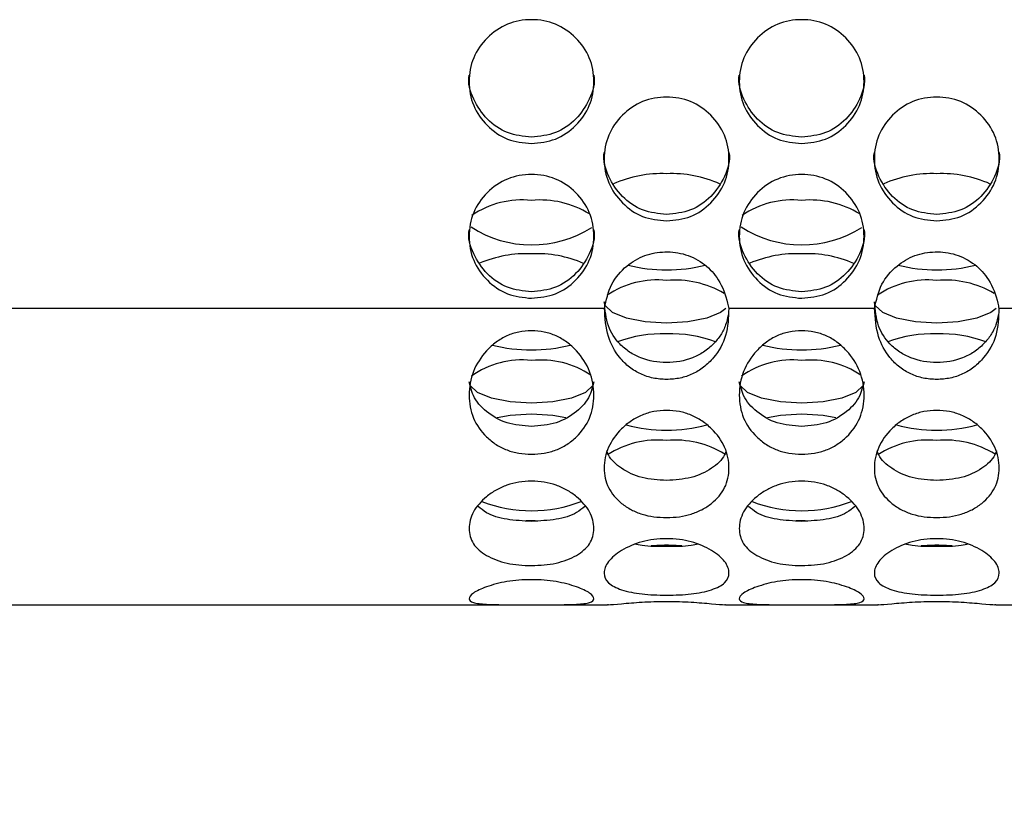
# Model space of a CAD drawing. Header units: inches. Extents: x 0.2 to 16.8, y 0.1 to 10.9.
# Tile 6 of 76: x 3.642 to 3.783, y 3.028 to 3.138. Entities that reach past the tile are written whole.
import ezdxf

# ---------------------------------------------------------------- set-up
doc = ezdxf.new("R2010")
doc.units = ezdxf.units.IN
doc.header["$MEASUREMENT"] = 0
doc.styles.add('SLDTEXTSTYLE0', font='TXT', dxfattribs={"width": 0.75})
doc.dimstyles.new('SLDDIMSTYLE2', dxfattribs={"dimtxt": 0.1181102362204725, "dimasz": 0.0984251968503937, "dimexe": 0, "dimexo": 0.0625, "dimgap": 0.02952755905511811, "dimtad": 0, "dimtih": 1, "dimtoh": 1, "dimdec": 0, "dimlfac": 355.6, "dimrnd": 1e-09, "dimzin": 12, "dimdsep": 46, "dimtxsty": 'SLDTEXTSTYLE0', "dimsah": 1, "dimcen": 0.09, "dimadec": 0, "dimazin": 3, "dimtfac": 1, "dimtdec": 0, "dimtofl": 0, "dimtmove": 0, "dimatfit": 3, "dimfxl": 0, "dimfrac": 2, "dimtolj": 1, "dimtzin": 12, "dimarcsym": 0})

# ---------------------------------------------------------------- blocks, each defined once
blk = doc.blocks.new('_D_1')
at = {"color": 7, "linetype": 'Continuous', "lineweight": 0}
for p, q in [((1.928019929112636, 3.009662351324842), (1.928019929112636, 2.565748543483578)), ((4.169527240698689, 3.009662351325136), (4.169527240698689, 2.565748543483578)), ((2.998192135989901, 2.718553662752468), (2.962205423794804, 2.718553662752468)), ((2.962205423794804, 2.718553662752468), (2.962205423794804, 2.531053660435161)), ((3.303638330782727, 2.718553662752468), (3.339625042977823, 2.718553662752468)), ((3.339625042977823, 2.718553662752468), (3.339625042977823, 2.531053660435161)), ((1.928019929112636, 2.624803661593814), (2.640459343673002, 2.624803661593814)), ((4.169527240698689, 2.624803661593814), (3.39956015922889, 2.624803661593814)), ((2.962205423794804, 2.531053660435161), (2.998192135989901, 2.531053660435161)), ((3.339625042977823, 2.531053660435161), (3.303638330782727, 2.531053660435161))]:
    blk.add_line(p, q, dxfattribs=at)
at = {"color": 7, "linetype": 'Continuous', "lineweight": 18}
for points in [[(1.928019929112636, 2.624803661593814), (2.02644512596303, 2.605118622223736), (2.02644512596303, 2.644488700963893)], [(4.169527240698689, 2.624803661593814), (4.071102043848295, 2.644488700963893), (4.071102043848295, 2.605118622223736)]]:
    blk.add_solid(points, dxfattribs=at)
at = {"color": 7, "linetype": 'Continuous', "lineweight": 18, "char_height": 0.1181102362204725, "attachment_point": 1, "style": 'SLDTEXTSTYLE0'}
for s, insert in [('797', (2.664407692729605, 2.683305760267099)), ('31.4', (2.998192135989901, 2.683305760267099))]:
    blk.add_mtext(s, dxfattribs=dict(at, insert=insert))

msp = doc.modelspace()

# ---------------------------------------------------------------- linework, layer by layer
at = {"color": 7, "linetype": 'Continuous', "lineweight": 25}
for p, q in [((3.725494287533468, 3.097111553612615), (1.975559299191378, 3.097111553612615)), ((3.764156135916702, 3.097111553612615), (3.743282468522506, 3.097111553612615)), ((3.802817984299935, 3.097111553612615), (3.781944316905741, 3.097111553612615)), ((1.975559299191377, 3.054712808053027), (3.712373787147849, 3.054712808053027)), ((3.71772464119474, 3.054712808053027), (3.725955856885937, 3.054712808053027)), ((3.742820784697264, 3.054712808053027), (3.751035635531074, 3.054712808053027)), ((3.756386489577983, 3.054712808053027), (3.764617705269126, 3.054712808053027)), ((3.781482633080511, 3.054712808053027), (3.789697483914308, 3.054712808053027))]:
    msp.add_line(p, q, dxfattribs=at)
at = {"color": 7, "linetype": 'Continuous', "lineweight": 25, "flags": 128}
for points in [[(3.742866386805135, 3.097093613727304), (3.742120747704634, 3.096524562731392), (3.740127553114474, 3.095712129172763), (3.737442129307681, 3.095181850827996), (3.734388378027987, 3.094997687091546), (3.731334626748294, 3.095181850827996), (3.7286492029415, 3.095712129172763), (3.72665600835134, 3.096524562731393), (3.725595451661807, 3.097521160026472), (3.725459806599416, 3.098051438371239)], [(3.781528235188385, 3.097093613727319), (3.780782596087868, 3.096524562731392), (3.778789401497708, 3.095712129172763), (3.776103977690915, 3.095181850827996), (3.773050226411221, 3.094997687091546), (3.769996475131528, 3.095181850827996), (3.767311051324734, 3.095712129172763), (3.765317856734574, 3.096524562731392), (3.764257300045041, 3.097521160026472), (3.764121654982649, 3.098051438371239)], [(3.723986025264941, 3.086599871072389), (3.72385038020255, 3.086069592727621), (3.722789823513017, 3.085072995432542), (3.720796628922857, 3.084260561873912), (3.718111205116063, 3.083730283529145), (3.71505745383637, 3.083546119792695), (3.712003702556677, 3.083730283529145), (3.709318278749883, 3.084260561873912), (3.707325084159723, 3.085072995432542), (3.70626452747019, 3.086069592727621), (3.706128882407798, 3.086599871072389)], [(3.762647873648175, 3.086599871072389), (3.762512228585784, 3.086069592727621), (3.76145167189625, 3.085072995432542), (3.759458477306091, 3.084260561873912), (3.756773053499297, 3.083730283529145), (3.753719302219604, 3.083546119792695), (3.750665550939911, 3.083730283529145), (3.747980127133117, 3.084260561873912), (3.745986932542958, 3.085072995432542), (3.744926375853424, 3.086069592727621), (3.744790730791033, 3.086599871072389)], [(3.710160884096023, 3.081519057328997), (3.712003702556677, 3.081835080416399), (3.715057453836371, 3.082019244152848)], [(3.715057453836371, 3.082019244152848), (3.718111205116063, 3.081835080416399), (3.7199619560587, 3.081517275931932)], [(3.748822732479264, 3.081519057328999), (3.75066555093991, 3.081835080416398), (3.753719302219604, 3.082019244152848)], [(3.753719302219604, 3.082019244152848), (3.756773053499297, 3.081835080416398), (3.75862380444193, 3.081517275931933)], [(3.714279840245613, 3.066738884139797), (3.715057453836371, 3.066750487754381), (3.715566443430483, 3.066745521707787)], [(3.75294168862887, 3.066738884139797), (3.753719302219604, 3.066750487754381), (3.754228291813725, 3.066745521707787)]]:
    msp.add_lwpolyline(points, dxfattribs=at)
at = {"color": 7, "linetype": 'Continuous', "lineweight": 25}
for centre, radius, start, end in [((3.733681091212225, 3.099445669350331), 0.01694304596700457, 87.60749461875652, 113.9921725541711), ((3.735106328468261, 3.099560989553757), 0.01682827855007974, 65.68458896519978, 92.44517103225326), ((3.772342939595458, 3.099445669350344), 0.01694304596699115, 87.60749461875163, 113.9921725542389), ((3.773768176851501, 3.099560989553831), 0.01682827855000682, 65.68458896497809, 92.44517103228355), ((3.713704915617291, 3.099922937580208), 0.01270601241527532, 83.88936250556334, 124.3641426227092), ((3.716317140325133, 3.099176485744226), 0.01343943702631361, 58.32520438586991, 95.37826250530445), ((3.75236676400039, 3.099922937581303), 0.01270601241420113, 83.88936250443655, 124.3641426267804), ((3.75497898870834, 3.099176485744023), 0.01343943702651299, 58.32520438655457, 95.37826250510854), ((3.715077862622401, 3.122162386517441), 0.01597148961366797, 237.10196082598, 302.5538841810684), ((3.753739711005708, 3.122162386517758), 0.01597148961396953, 237.1019608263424, 302.5538841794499), ((3.714385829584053, 3.087608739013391), 0.01732666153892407, 87.7785173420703, 112.9203893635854), ((3.715735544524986, 3.087678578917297), 0.01725712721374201, 66.88625907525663, 92.25192401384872), ((3.753047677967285, 3.087608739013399), 0.01732666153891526, 87.7785173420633, 112.9203893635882), ((3.754397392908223, 3.087678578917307), 0.01725712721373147, 66.88625907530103, 92.2519240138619), ((3.734387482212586, 3.12580916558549), 0.02319015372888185, 256.259680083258, 283.7916086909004), ((3.77304933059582, 3.125809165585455), 0.02319015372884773, 256.2596800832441, 283.7916086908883), ((3.733053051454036, 3.088332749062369), 0.0128420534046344, 84.03155257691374, 123.8521792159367), ((3.771714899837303, 3.088332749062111), 0.01284205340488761, 84.03155257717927, 123.8521792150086), ((3.735612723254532, 3.087441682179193), 0.01371825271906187, 59.30551781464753, 95.12042459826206), ((3.774274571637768, 3.087441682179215), 0.01371825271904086, 59.30551781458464, 95.12042459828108), ((3.733788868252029, 3.075379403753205), 0.0181013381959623, 88.1020374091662, 110.7882558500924), ((3.734987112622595, 3.075371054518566), 0.01810965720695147, 69.23446298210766, 91.89463652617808), ((3.772450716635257, 3.075379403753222), 0.01810133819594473, 88.10203740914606, 110.7882558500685), ((3.773648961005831, 3.075371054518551), 0.01810965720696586, 69.23446298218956, 91.89463652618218), ((3.715058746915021, 3.114311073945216), 0.02314390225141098, 256.0537708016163, 283.8738761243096), ((3.753720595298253, 3.114311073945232), 0.02314390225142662, 256.0537708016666, 283.8738761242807), ((3.713666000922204, 3.077333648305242), 0.01239830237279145, 83.55615849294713, 125.5464050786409), ((3.716388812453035, 3.076849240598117), 0.01287341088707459, 56.2649362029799, 95.93610095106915), ((3.752327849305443, 3.077333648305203), 0.01239830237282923, 83.55615849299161, 125.5464050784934), ((3.755050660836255, 3.076849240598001), 0.01287341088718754, 56.26493620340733, 95.93610095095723), ((3.73438904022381, 3.101309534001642), 0.02164070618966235, 254.5031547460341, 285.4151932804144), ((3.773050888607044, 3.101309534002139), 0.02164070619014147, 254.5031547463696, 285.4151932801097), ((3.733075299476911, 3.06525060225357), 0.01301784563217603, 84.2108683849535, 123.1998157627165), ((3.735660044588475, 3.064917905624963), 0.01334487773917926, 57.98778415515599, 95.46815433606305), ((3.771737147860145, 3.065250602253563), 0.01301784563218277, 84.21086838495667, 123.1998157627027), ((3.774321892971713, 3.064917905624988), 0.01334487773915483, 57.9877841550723, 95.46815433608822), ((3.715054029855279, 3.088038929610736), 0.01987082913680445, 249.1205447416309, 291.0222248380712), ((3.753715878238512, 3.088038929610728), 0.01987082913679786, 249.1205447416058, 291.0222248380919)]:
    msp.add_arc(centre, radius, start, end, dxfattribs=at)
for points, knots in [([(3.715057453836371, 3.120689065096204), (3.713882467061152, 3.120807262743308), (3.711532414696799, 3.121043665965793), (3.708599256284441, 3.123151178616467), (3.706546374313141, 3.12604199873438), (3.705921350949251, 3.12954562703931), (3.706542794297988, 3.133042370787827), (3.70859535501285, 3.135955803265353), (3.711528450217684, 3.137994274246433), (3.715057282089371, 3.138612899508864), (3.71858324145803, 3.137994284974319), (3.721518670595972, 3.135956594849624), (3.723569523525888, 3.133045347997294), (3.724193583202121, 3.129547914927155), (3.723569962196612, 3.126045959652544), (3.721518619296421, 3.123153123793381), (3.718584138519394, 3.12104807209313), (3.716233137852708, 3.120808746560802), (3.715057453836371, 3.120689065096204)], [0, 0, 0, 0, 0.06245800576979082, 0.1249202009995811, 0.1874725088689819, 0.249928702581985, 0.3124863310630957, 0.3749441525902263, 0.4375291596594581, 0.4999621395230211, 0.56255289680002, 0.6249742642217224, 0.687544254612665, 0.7499835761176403, 0.8125349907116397, 0.8749945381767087, 0.9374875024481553, 1, 1, 1, 1]), ([(3.753719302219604, 3.120689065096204), (3.752544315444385, 3.120807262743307), (3.750194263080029, 3.121043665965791), (3.747261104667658, 3.1231511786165), (3.745208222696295, 3.12604199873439), (3.744583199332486, 3.129545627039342), (3.745204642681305, 3.133042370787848), (3.747257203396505, 3.135955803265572), (3.750190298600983, 3.137994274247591), (3.75371913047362, 3.138612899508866), (3.757245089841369, 3.137994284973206), (3.760180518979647, 3.135956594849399), (3.762231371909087, 3.133045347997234), (3.762855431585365, 3.129547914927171), (3.762231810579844, 3.12604595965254), (3.760180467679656, 3.123153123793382), (3.757245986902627, 3.12104807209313), (3.754894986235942, 3.120808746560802), (3.753719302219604, 3.120689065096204)], [0, 0, 0, 0, 0.06245800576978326, 0.124920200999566, 0.1874725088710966, 0.2499287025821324, 0.3124863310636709, 0.3749441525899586, 0.4375291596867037, 0.4999621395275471, 0.5625528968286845, 0.6249742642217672, 0.6875442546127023, 0.7499835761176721, 0.812534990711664, 0.8749945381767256, 0.9374875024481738, 1, 1, 1, 1]), ([(3.715057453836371, 3.121606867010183), (3.713884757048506, 3.121724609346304), (3.711539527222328, 3.121960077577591), (3.708572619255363, 3.124070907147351), (3.706647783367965, 3.126940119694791), (3.70591186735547, 3.12932241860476), (3.706129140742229, 3.130454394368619), (3.706129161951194, 3.130454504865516)], [0, 0, 0, 0, 0.2499826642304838, 0.4999304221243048, 0.7501710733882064, 0.9999756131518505, 1, 1, 1, 1]), ([(3.723984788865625, 3.130464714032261), (3.723985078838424, 3.130463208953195), (3.724203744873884, 3.129328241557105), (3.723469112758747, 3.126944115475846), (3.721545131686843, 3.124072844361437), (3.718577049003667, 3.121964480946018), (3.716230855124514, 3.121726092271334), (3.715057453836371, 3.121606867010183)], [0, 0, 0, 0, 0.0003319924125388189, 0.250352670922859, 0.5000576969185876, 0.7499639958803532, 1, 1, 1, 1]), ([(3.753719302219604, 3.121606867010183), (3.752546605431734, 3.121724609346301), (3.750201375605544, 3.121960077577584), (3.747234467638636, 3.124070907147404), (3.745309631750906, 3.126940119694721), (3.744573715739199, 3.129322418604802), (3.744790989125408, 3.130454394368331), (3.744791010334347, 3.130454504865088)], [0, 0, 0, 0, 0.2499826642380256, 0.4999304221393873, 0.7501710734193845, 0.9999756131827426, 1, 1, 1, 1]), ([(3.762646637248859, 3.130464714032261), (3.762646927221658, 3.130463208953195), (3.762865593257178, 3.129328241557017), (3.762130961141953, 3.126944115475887), (3.760206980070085, 3.124072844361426), (3.757238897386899, 3.121964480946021), (3.754892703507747, 3.121726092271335), (3.753719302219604, 3.121606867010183)], [0, 0, 0, 0, 0.000331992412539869, 0.2503526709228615, 0.5000576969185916, 0.7499639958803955, 1, 1, 1, 1]), ([(3.734388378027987, 3.10961762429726), (3.733213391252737, 3.109735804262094), (3.730863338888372, 3.109972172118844), (3.727930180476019, 3.112079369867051), (3.725877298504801, 3.114969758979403), (3.725252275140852, 3.118472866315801), (3.725873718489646, 3.121969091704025), (3.727926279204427, 3.124882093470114), (3.730859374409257, 3.126920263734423), (3.734388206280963, 3.127538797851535), (3.737914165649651, 3.126920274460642), (3.740849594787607, 3.124882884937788), (3.742900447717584, 3.121972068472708), (3.743524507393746, 3.118475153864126), (3.742900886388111, 3.114973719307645), (3.740849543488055, 3.112081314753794), (3.737915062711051, 3.109976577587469), (3.735564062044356, 3.109737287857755), (3.734388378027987, 3.10961762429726)], [0, 0, 0, 0, 0.06245800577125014, 0.1249202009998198, 0.1874725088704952, 0.2499287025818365, 0.312486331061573, 0.3749441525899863, 0.4375291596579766, 0.4999621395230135, 0.5625528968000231, 0.6249742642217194, 0.687544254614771, 0.7499835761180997, 0.8125349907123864, 0.8749945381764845, 0.9374875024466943, 1, 1, 1, 1]), ([(3.77305022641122, 3.10961762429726), (3.771875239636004, 3.109735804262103), (3.769525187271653, 3.10997217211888), (3.766592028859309, 3.112079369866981), (3.764539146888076, 3.114969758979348), (3.763914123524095, 3.118472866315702), (3.764535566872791, 3.121969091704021), (3.766588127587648, 3.124882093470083), (3.769521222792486, 3.126920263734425), (3.773050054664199, 3.127538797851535), (3.776576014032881, 3.12692027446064), (3.779511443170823, 3.124882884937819), (3.781562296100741, 3.121972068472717), (3.782186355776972, 3.118475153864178), (3.781562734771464, 3.114973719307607), (3.779511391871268, 3.112081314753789), (3.776576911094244, 3.109976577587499), (3.774225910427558, 3.109737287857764), (3.77305022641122, 3.10961762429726)], [0, 0, 0, 0, 0.06245800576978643, 0.1249202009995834, 0.1874725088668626, 0.2499287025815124, 0.312486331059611, 0.3749441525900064, 0.4375291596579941, 0.4999621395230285, 0.5625528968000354, 0.6249742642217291, 0.6875442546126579, 0.7499835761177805, 0.8125349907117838, 0.8749945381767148, 0.9374875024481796, 0.9999999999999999, 0.9999999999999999, 0.9999999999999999, 0.9999999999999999]), ([(3.734388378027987, 3.110543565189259), (3.733215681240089, 3.110661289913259), (3.730870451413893, 3.110896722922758), (3.727903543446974, 3.11300723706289), (3.725978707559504, 3.115876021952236), (3.725242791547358, 3.118257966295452), (3.725460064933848, 3.119389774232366), (3.725460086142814, 3.119389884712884)], [0, 0, 0, 0, 0.2499826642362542, 0.4999304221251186, 0.7501710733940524, 0.9999756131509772, 1, 1, 1, 1]), ([(3.743315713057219, 3.119400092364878), (3.743316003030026, 3.119398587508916), (3.743534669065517, 3.118263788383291), (3.742800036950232, 3.115880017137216), (3.740876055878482, 3.113009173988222), (3.737907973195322, 3.110901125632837), (3.735561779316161, 3.110662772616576), (3.734388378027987, 3.110543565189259)], [0, 0, 0, 0, 0.0003319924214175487, 0.2503526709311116, 0.500057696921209, 0.7499639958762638, 1, 1, 1, 1]), ([(3.77305022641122, 3.110543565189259), (3.771877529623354, 3.110661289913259), (3.76953229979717, 3.110896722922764), (3.766565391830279, 3.11300723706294), (3.764640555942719, 3.115876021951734), (3.763904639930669, 3.118257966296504), (3.764121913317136, 3.119389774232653), (3.76412193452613, 3.119389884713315)], [0, 0, 0, 0, 0.2499826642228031, 0.4999304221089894, 0.7501710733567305, 0.9999756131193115, 0.9999999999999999, 0.9999999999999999, 0.9999999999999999, 0.9999999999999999]), ([(3.781977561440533, 3.11940009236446), (3.781977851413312, 3.119398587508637), (3.782196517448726, 3.118263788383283), (3.781461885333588, 3.115880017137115), (3.779537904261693, 3.113009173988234), (3.776569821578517, 3.110901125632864), (3.774223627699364, 3.110662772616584), (3.77305022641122, 3.110543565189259)], [0, 0, 0, 0, 0.000331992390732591, 0.2503526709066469, 0.5000576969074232, 0.7499639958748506, 1, 1, 1, 1]), ([(3.715057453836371, 3.098547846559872), (3.713882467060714, 3.09866600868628), (3.71153241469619, 3.098902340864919), (3.70859925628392, 3.101009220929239), (3.706546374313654, 3.103899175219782), (3.705921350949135, 3.107401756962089), (3.706542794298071, 3.110897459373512), (3.708595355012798, 3.113810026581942), (3.711528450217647, 3.115847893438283), (3.715057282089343, 3.116466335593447), (3.718583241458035, 3.115847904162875), (3.721518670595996, 3.113810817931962), (3.723569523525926, 3.110900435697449), (3.72419358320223, 3.107404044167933), (3.723569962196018, 3.103903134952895), (3.721518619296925, 3.101011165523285), (3.718584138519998, 3.09890674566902), (3.716233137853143, 3.098667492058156), (3.715057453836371, 3.098547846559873)], [0, 0, 0, 0, 0.06245800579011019, 0.1249202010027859, 0.1874725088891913, 0.2499287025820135, 0.3124863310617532, 0.3749441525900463, 0.43752915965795, 0.4999621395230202, 0.5625528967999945, 0.6249742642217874, 0.6875442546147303, 0.7499835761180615, 0.8125349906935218, 0.8749945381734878, 0.937487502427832, 0.9999999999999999, 0.9999999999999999, 0.9999999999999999, 0.9999999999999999]), ([(3.753719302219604, 3.098547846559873), (3.752544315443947, 3.098666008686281), (3.75019426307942, 3.09890234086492), (3.747261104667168, 3.101009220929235), (3.745208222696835, 3.1038991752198), (3.744583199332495, 3.107401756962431), (3.745204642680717, 3.110897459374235), (3.747257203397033, 3.113810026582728), (3.750190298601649, 3.115847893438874), (3.753719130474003, 3.116466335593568), (3.757245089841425, 3.11584790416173), (3.760180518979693, 3.113810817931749), (3.762231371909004, 3.110900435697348), (3.762855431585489, 3.107404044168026), (3.762231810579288, 3.103903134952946), (3.760180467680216, 3.101011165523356), (3.757245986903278, 3.098906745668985), (3.75489498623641, 3.098667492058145), (3.753719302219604, 3.098547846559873)], [0, 0, 0, 0, 0.06245800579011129, 0.1249202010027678, 0.1874725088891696, 0.2499287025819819, 0.312486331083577, 0.3749441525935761, 0.4375291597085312, 0.4999621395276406, 0.5625528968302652, 0.6249742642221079, 0.6875442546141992, 0.7499835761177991, 0.8125349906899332, 0.8749945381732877, 0.937487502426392, 0.9999999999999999, 0.9999999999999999, 0.9999999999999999, 0.9999999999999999]), ([(3.715057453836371, 3.099481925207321), (3.713884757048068, 3.099599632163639), (3.711539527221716, 3.099835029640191), (3.708572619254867, 3.101945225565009), (3.706647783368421, 3.104813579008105), (3.705911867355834, 3.107195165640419), (3.706129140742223, 3.108326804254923), (3.706129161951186, 3.108326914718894)], [0, 0, 0, 0, 0.2499826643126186, 0.4999304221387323, 0.7501710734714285, 0.9999756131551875, 1, 1, 1, 1]), ([(3.723984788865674, 3.108337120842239), (3.723985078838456, 3.10833561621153), (3.724203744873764, 3.107200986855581), (3.72346911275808, 3.104817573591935), (3.721545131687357, 3.101947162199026), (3.718577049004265, 3.099839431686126), (3.716230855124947, 3.099601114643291), (3.715057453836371, 3.099481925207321)], [0, 0, 0, 0, 0.0003319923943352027, 0.2503526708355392, 0.5000576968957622, 0.7499639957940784, 1, 1, 1, 1]), ([(3.753719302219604, 3.099481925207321), (3.752546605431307, 3.099599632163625), (3.750201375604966, 3.099835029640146), (3.747234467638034, 3.10194522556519), (3.745309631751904, 3.104813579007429), (3.74457371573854, 3.107195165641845), (3.744790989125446, 3.108326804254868), (3.744791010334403, 3.108326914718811)], [0, 0, 0, 0, 0.2499826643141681, 0.49993042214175, 0.7501710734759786, 0.9999756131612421, 1, 1, 1, 1]), ([(3.762646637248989, 3.108337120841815), (3.762646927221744, 3.108335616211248), (3.762865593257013, 3.107200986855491), (3.762130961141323, 3.104817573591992), (3.760206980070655, 3.101947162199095), (3.757238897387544, 3.099839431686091), (3.754892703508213, 3.099601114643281), (3.753719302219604, 3.099481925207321)], [0, 0, 0, 0, 0.0003319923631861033, 0.2503526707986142, 0.5000576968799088, 0.7499639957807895, 1, 1, 1, 1]), ([(3.725494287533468, 3.097111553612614), (3.725751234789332, 3.098298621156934), (3.726249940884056, 3.100602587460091), (3.728486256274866, 3.103212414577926), (3.731193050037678, 3.104820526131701), (3.734167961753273, 3.105335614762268), (3.737187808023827, 3.104954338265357), (3.739885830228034, 3.103530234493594), (3.742090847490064, 3.101128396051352), (3.742930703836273, 3.098787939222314), (3.743229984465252, 3.097361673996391), (3.743282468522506, 3.097111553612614)], [0, 0, 0, 0, 0.1376813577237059, 0.2672242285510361, 0.3800068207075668, 0.4916286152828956, 0.6048164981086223, 0.7211102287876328, 0.8323540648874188, 0.9706003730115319, 1, 1, 1, 1]), ([(3.764156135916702, 3.097111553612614), (3.764413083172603, 3.098298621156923), (3.764911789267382, 3.100602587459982), (3.767148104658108, 3.10321241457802), (3.76985489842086, 3.104820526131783), (3.772829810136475, 3.105335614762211), (3.775849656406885, 3.104954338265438), (3.778547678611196, 3.103530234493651), (3.780752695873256, 3.101128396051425), (3.781592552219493, 3.098787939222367), (3.781891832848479, 3.097361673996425), (3.781944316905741, 3.097111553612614)], [0, 0, 0, 0, 0.137681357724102, 0.2672242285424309, 0.3800068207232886, 0.4916286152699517, 0.604816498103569, 0.7211102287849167, 0.8323540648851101, 0.9706003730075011, 1, 1, 1, 1]), ([(3.743189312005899, 3.096183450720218), (3.743093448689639, 3.095695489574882), (3.742894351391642, 3.094682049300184), (3.74216789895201, 3.093266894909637), (3.741095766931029, 3.091950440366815), (3.739733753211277, 3.090821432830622), (3.737542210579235, 3.089671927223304), (3.734392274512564, 3.089169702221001), (3.731242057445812, 3.089672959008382), (3.729053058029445, 3.090822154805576), (3.727719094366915, 3.09191281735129), (3.726693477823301, 3.093189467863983), (3.725733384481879, 3.095165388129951), (3.725592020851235, 3.096868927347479), (3.725494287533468, 3.098046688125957)], [0, 0, 0, 0, 0.05727570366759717, 0.1189551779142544, 0.1825575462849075, 0.2536048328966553, 0.3224181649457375, 0.4650609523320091, 0.6075861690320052, 0.6763857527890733, 0.7474172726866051, 0.8056249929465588, 0.8656166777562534, 1, 1, 1, 1]), ([(3.743282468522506, 3.097111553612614), (3.743241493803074, 3.095792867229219), (3.743162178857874, 3.093240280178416), (3.74154025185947, 3.090408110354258), (3.739759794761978, 3.088667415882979), (3.738131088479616, 3.087658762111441), (3.736315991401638, 3.087066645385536), (3.734391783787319, 3.08688885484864), (3.73246847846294, 3.087068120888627), (3.730653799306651, 3.087659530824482), (3.729028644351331, 3.088667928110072), (3.727275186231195, 3.090350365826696), (3.725755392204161, 3.093207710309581), (3.725586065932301, 3.095739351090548), (3.725494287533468, 3.097111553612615)], [0, 0, 0, 0, 0.1287006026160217, 0.2491263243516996, 0.314789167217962, 0.3763634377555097, 0.4371106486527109, 0.5004206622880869, 0.5636594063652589, 0.6243736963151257, 0.6859285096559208, 0.7515592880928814, 0.8653399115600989, 1, 1, 1, 1]), ([(3.781851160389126, 3.09618345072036), (3.781755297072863, 3.095695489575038), (3.781556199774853, 3.094682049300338), (3.780829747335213, 3.09326689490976), (3.779757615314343, 3.09195044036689), (3.778395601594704, 3.090821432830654), (3.776204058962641, 3.08967192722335), (3.773054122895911, 3.08916970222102), (3.769903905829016, 3.089672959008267), (3.767714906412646, 3.090822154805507), (3.766380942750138, 3.091912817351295), (3.765355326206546, 3.09318946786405), (3.764395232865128, 3.095165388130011), (3.764253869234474, 3.096868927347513), (3.764156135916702, 3.098046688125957)], [0, 0, 0, 0, 0.05727570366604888, 0.1189551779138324, 0.1825575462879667, 0.2536048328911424, 0.3224181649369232, 0.465060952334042, 0.6075861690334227, 0.6763857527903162, 0.7474172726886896, 0.8056249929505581, 0.8656166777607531, 1, 1, 1, 1]), ([(3.781944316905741, 3.097111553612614), (3.781903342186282, 3.095792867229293), (3.78182402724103, 3.093240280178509), (3.780202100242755, 3.090408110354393), (3.778421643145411, 3.088667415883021), (3.776792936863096, 3.087658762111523), (3.774977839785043, 3.087066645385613), (3.773053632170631, 3.086888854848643), (3.771130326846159, 3.087068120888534), (3.769315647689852, 3.08765953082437), (3.767690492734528, 3.088667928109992), (3.765937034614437, 3.090350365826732), (3.764417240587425, 3.093207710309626), (3.764247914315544, 3.095739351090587), (3.764156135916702, 3.097111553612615)], [0, 0, 0, 0, 0.1287006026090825, 0.2491263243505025, 0.3147891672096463, 0.3763634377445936, 0.4371106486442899, 0.5004206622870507, 0.5636594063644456, 0.624373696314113, 0.6859285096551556, 0.7515592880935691, 0.8653399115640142, 1, 1, 1, 1]), ([(3.71505745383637, 3.076236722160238), (3.714444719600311, 3.076263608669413), (3.713241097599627, 3.076316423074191), (3.711517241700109, 3.076801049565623), (3.709949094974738, 3.077598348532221), (3.708172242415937, 3.079026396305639), (3.706513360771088, 3.081348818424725), (3.705935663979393, 3.084682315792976), (3.706510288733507, 3.088126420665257), (3.708166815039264, 3.090682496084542), (3.709944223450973, 3.092304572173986), (3.711513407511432, 3.093237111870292), (3.713237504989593, 3.093790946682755), (3.71505629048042, 3.093958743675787), (3.716875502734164, 3.093787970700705), (3.71860218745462, 3.09323507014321), (3.72017042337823, 3.092305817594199), (3.721945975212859, 3.090683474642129), (3.72360249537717, 3.088130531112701), (3.724179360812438, 3.084684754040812), (3.723602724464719, 3.081353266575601), (3.721947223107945, 3.079029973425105), (3.72017105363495, 3.077604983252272), (3.718602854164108, 3.076808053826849), (3.716877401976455, 3.076321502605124), (3.715671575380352, 3.07626533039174), (3.71505745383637, 3.076236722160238)], [0, 0, 0, 0, 0.03149926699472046, 0.06187545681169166, 0.09264249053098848, 0.1252597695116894, 0.187057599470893, 0.2499330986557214, 0.312927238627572, 0.3746082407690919, 0.4072830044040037, 0.4380888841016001, 0.4684805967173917, 0.4999704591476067, 0.531587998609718, 0.5620253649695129, 0.5927835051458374, 0.6253188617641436, 0.6871265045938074, 0.7499932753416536, 0.8129772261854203, 0.874667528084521, 0.9072271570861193, 0.9379957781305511, 0.9684215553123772, 1, 1, 1, 1]), ([(3.753719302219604, 3.076236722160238), (3.75310656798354, 3.076263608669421), (3.751902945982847, 3.076316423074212), (3.750179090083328, 3.076801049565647), (3.748610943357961, 3.077598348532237), (3.74683409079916, 3.07902639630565), (3.745175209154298, 3.081348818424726), (3.744597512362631, 3.084682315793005), (3.745172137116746, 3.088126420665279), (3.746828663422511, 3.090682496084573), (3.748606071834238, 3.092304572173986), (3.750175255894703, 3.093237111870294), (3.751899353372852, 3.093790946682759), (3.753718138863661, 3.093958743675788), (3.755537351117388, 3.093787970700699), (3.757264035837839, 3.093235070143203), (3.75883227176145, 3.092305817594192), (3.760607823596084, 3.090683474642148), (3.762264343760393, 3.088130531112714), (3.762841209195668, 3.084684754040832), (3.762264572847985, 3.081353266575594), (3.760609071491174, 3.079029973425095), (3.758832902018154, 3.07760498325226), (3.757264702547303, 3.076808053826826), (3.755539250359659, 3.076321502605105), (3.754333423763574, 3.076265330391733), (3.753719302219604, 3.076236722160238)], [0, 0, 0, 0, 0.03149926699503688, 0.06187545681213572, 0.09264249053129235, 0.125259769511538, 0.1870575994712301, 0.2499330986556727, 0.3129272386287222, 0.3746082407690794, 0.4072830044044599, 0.4380888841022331, 0.4684805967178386, 0.4999704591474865, 0.53158799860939, 0.5620253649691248, 0.592783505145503, 0.6253188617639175, 0.6871265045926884, 0.749993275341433, 0.8129772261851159, 0.8746675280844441, 0.9072271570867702, 0.9379957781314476, 0.9684215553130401, 1, 1, 1, 1]), ([(3.71505745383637, 3.080228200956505), (3.71385726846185, 3.080319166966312), (3.711482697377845, 3.080499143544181), (3.708569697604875, 3.08218326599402), (3.706865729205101, 3.084096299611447), (3.706460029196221, 3.085436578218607), (3.706338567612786, 3.085837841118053)], [0, 0, 0, 0, 0.305776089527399, 0.6049790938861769, 0.8817356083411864, 1, 1, 1, 1]), ([(3.723776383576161, 3.085840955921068), (3.723655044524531, 3.085438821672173), (3.723250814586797, 3.084099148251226), (3.721549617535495, 3.08218571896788), (3.718634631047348, 3.080505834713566), (3.716259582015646, 3.080321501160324), (3.71505745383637, 3.080228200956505)], [0, 0, 0, 0, 0.1184795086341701, 0.3947036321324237, 0.6936299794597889, 1, 1, 1, 1]), ([(3.753719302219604, 3.080228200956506), (3.752519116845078, 3.080319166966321), (3.750144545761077, 3.080499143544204), (3.747231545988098, 3.082183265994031), (3.745527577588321, 3.08409629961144), (3.745121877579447, 3.085436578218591), (3.745000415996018, 3.085837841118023)], [0, 0, 0, 0, 0.3057760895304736, 0.6049790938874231, 0.8817356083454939, 1, 1, 1, 1]), ([(3.762438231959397, 3.085840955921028), (3.762316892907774, 3.085438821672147), (3.761912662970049, 3.084099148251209), (3.760211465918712, 3.082185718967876), (3.757296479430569, 3.080505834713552), (3.754921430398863, 3.080321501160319), (3.753719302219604, 3.080228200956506)], [0, 0, 0, 0, 0.1184795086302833, 0.3947036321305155, 0.6936299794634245, 1, 1, 1, 1]), ([(3.734388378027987, 3.067177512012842), (3.733775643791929, 3.067199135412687), (3.732572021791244, 3.067241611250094), (3.73084816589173, 3.067632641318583), (3.729280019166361, 3.068280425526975), (3.727503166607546, 3.069451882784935), (3.725844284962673, 3.071387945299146), (3.725266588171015, 3.07424160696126), (3.725841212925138, 3.077268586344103), (3.727497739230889, 3.079565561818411), (3.729275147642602, 3.081040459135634), (3.730844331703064, 3.081893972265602), (3.73256842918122, 3.082403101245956), (3.734387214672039, 3.082557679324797), (3.736206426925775, 3.082400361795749), (3.737933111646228, 3.081892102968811), (3.739501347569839, 3.08104160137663), (3.741276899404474, 3.079566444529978), (3.742933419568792, 3.077272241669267), (3.743510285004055, 3.074243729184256), (3.742933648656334, 3.071391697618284), (3.741278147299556, 3.069454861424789), (3.739501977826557, 3.068285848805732), (3.73793377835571, 3.067638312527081), (3.736208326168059, 3.067245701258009), (3.735002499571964, 3.067200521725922), (3.734388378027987, 3.067177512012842)], [0, 0, 0, 0, 0.03149926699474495, 0.06187545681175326, 0.09264249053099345, 0.1252597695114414, 0.1870575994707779, 0.249933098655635, 0.3129272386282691, 0.3746082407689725, 0.40728300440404, 0.4380888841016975, 0.4684805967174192, 0.4999704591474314, 0.5315879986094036, 0.5620253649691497, 0.5927835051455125, 0.625318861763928, 0.6871265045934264, 0.749993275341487, 0.8129772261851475, 0.8746675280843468, 0.9072271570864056, 0.9379957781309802, 0.9684215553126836, 1, 1, 1, 1]), ([(3.773050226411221, 3.067177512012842), (3.772437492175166, 3.067199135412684), (3.771233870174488, 3.067241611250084), (3.769510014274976, 3.067632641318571), (3.767941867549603, 3.068280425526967), (3.766165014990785, 3.069451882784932), (3.764506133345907, 3.071387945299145), (3.763928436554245, 3.074241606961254), (3.764503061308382, 3.077268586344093), (3.766159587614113, 3.079565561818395), (3.767936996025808, 3.081040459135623), (3.769506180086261, 3.081893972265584), (3.771230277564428, 3.082403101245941), (3.773049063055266, 3.082557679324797), (3.774868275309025, 3.082400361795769), (3.776594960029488, 3.081892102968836), (3.778163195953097, 3.081041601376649), (3.77993874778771, 3.07956644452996), (3.781595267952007, 3.077272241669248), (3.782172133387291, 3.074243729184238), (3.781595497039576, 3.071391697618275), (3.779939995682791, 3.069454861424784), (3.778163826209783, 3.068285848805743), (3.776595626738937, 3.067638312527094), (3.774870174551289, 3.067245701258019), (3.773664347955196, 3.067200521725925), (3.773050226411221, 3.067177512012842)], [0, 0, 0, 0, 0.03149926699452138, 0.06187545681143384, 0.09264249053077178, 0.1252597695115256, 0.1870575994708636, 0.2499330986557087, 0.3129272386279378, 0.3746082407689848, 0.4072830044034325, 0.4380888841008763, 0.4684805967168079, 0.499970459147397, 0.5315879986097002, 0.5620253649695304, 0.5927835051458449, 0.6253188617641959, 0.6871265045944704, 0.7499932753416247, 0.8129772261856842, 0.8746675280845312, 0.9072271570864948, 0.9379957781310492, 0.9684215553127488, 0.9999999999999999, 0.9999999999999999, 0.9999999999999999, 0.9999999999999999]), ([(3.734388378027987, 3.072495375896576), (3.733187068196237, 3.072567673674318), (3.730810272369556, 3.072710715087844), (3.727913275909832, 3.074087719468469), (3.726286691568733, 3.075549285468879), (3.725915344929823, 3.076544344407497), (3.725840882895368, 3.076743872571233)], [0, 0, 0, 0, 0.3214806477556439, 0.6360506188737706, 0.9270212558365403, 1, 1, 1, 1]), ([(3.742932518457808, 3.076737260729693), (3.742859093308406, 3.076540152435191), (3.742489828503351, 3.075548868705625), (3.740867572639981, 3.074089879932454), (3.737969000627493, 3.072716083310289), (3.735591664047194, 3.072569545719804), (3.734388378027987, 3.072495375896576)], [0, 0, 0, 0, 0.07215910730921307, 0.3628977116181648, 0.6775314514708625, 1, 1, 1, 1]), ([(3.773050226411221, 3.072495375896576), (3.771848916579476, 3.072567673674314), (3.769472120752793, 3.072710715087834), (3.766575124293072, 3.074087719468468), (3.764948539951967, 3.075549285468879), (3.764577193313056, 3.076544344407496), (3.764502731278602, 3.076743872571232)], [0, 0, 0, 0, 0.3214806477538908, 0.6360506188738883, 0.9270212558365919, 1, 1, 1, 1]), ([(3.781594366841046, 3.076737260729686), (3.781520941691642, 3.076540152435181), (3.781151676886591, 3.075548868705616), (3.77952942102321, 3.074089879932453), (3.776630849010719, 3.072716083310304), (3.774253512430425, 3.07256954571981), (3.773050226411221, 3.072495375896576)], [0, 0, 0, 0, 0.0721591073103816, 0.3628977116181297, 0.6775314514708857, 1, 1, 1, 1]), ([(3.71505745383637, 3.060320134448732), (3.714444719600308, 3.060335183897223), (3.71324109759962, 3.060364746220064), (3.7115172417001, 3.060638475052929), (3.709949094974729, 3.06109747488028), (3.708172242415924, 3.061941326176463), (3.706513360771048, 3.063373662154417), (3.705935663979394, 3.065574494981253), (3.706510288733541, 3.068000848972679), (3.708166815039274, 3.069899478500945), (3.709944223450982, 3.071137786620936), (3.71151340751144, 3.071860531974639), (3.713237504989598, 3.07229409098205), (3.715056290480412, 3.072426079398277), (3.716875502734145, 3.072291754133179), (3.718602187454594, 3.07185894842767), (3.720170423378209, 3.071138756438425), (3.721945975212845, 3.069900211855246), (3.723602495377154, 3.068003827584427), (3.724179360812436, 3.065576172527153), (3.723602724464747, 3.063376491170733), (3.721947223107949, 3.061943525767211), (3.720171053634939, 3.061101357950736), (3.718602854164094, 3.060642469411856), (3.716877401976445, 3.060367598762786), (3.715671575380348, 3.060336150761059), (3.71505745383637, 3.060320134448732)], [0, 0, 0, 0, 0.03149926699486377, 0.06187545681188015, 0.09264249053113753, 0.1252597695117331, 0.1870575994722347, 0.2499330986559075, 0.3129272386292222, 0.3746082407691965, 0.4072830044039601, 0.4380888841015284, 0.4684805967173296, 0.4999704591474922, 0.5315879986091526, 0.5620253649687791, 0.5927835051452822, 0.6253188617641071, 0.6871265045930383, 0.7499932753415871, 0.8129772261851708, 0.8746675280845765, 0.9072271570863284, 0.9379957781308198, 0.9684215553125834, 1, 1, 1, 1]), ([(3.753719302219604, 3.060320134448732), (3.753106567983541, 3.060335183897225), (3.751902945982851, 3.060364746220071), (3.750179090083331, 3.060638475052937), (3.748610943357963, 3.061097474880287), (3.746834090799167, 3.061941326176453), (3.745175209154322, 3.06337366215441), (3.74459751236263, 3.065574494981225), (3.745172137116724, 3.068000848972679), (3.746828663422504, 3.069899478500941), (3.748606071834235, 3.071137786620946), (3.750175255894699, 3.071860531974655), (3.75189935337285, 3.072294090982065), (3.753718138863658, 3.072426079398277), (3.755537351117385, 3.072291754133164), (3.757264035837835, 3.071858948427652), (3.758832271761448, 3.071138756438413), (3.760607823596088, 3.069900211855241), (3.762264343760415, 3.068003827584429), (3.762841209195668, 3.065576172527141), (3.762264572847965, 3.063376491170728), (3.760609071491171, 3.061943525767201), (3.758832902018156, 3.061101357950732), (3.757264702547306, 3.060642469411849), (3.755539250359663, 3.06036759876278), (3.754333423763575, 3.060336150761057), (3.753719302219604, 3.060320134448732)], [0, 0, 0, 0, 0.03149926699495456, 0.06187545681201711, 0.09264249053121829, 0.1252597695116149, 0.1870575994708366, 0.2499330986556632, 0.3129272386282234, 0.3746082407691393, 0.4072830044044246, 0.4380888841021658, 0.4684805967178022, 0.4999704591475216, 0.5315879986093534, 0.5620253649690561, 0.5927835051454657, 0.6253188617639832, 0.6871265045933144, 0.7499932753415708, 0.8129772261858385, 0.8746675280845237, 0.9072271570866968, 0.937995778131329, 0.968421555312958, 1, 1, 1, 1]), ([(3.71505745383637, 3.066642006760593), (3.713868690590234, 3.066697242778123), (3.711516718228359, 3.066806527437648), (3.708793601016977, 3.06760442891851), (3.707803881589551, 3.068467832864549), (3.707437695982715, 3.06878728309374)], [0, 0, 0, 0, 0.3916724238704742, 0.7749253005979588, 1, 1, 1, 1]), ([(3.722676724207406, 3.068786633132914), (3.722312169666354, 3.068468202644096), (3.721325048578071, 3.067605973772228), (3.718600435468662, 3.066810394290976), (3.716248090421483, 3.066698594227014), (3.71505745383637, 3.066642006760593)], [0, 0, 0, 0, 0.2243149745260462, 0.6073879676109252, 1, 1, 1, 1]), ([(3.753719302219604, 3.066642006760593), (3.752530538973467, 3.066697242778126), (3.750178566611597, 3.066806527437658), (3.747455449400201, 3.067604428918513), (3.746465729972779, 3.068467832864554), (3.746099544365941, 3.068787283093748)], [0, 0, 0, 0, 0.3916724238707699, 0.7749253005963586, 0.9999999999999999, 0.9999999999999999, 0.9999999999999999, 0.9999999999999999]), ([(3.761338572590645, 3.068786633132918), (3.760974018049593, 3.068468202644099), (3.759986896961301, 3.067605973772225), (3.757262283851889, 3.06681039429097), (3.754909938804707, 3.066698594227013), (3.753719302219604, 3.066642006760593)], [0, 0, 0, 0, 0.2243149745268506, 0.6073879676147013, 1, 1, 1, 1]), ([(3.734388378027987, 3.056080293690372), (3.733775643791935, 3.056087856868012), (3.73257202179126, 3.056102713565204), (3.730848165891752, 3.056242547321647), (3.729280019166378, 3.056484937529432), (3.727503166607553, 3.056950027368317), (3.725844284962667, 3.05779180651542), (3.725266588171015, 3.059206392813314), (3.725841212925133, 3.060885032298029), (3.727497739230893, 3.062270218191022), (3.729275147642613, 3.063196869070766), (3.730844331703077, 3.063745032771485), (3.73256842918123, 3.064076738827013), (3.734387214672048, 3.064178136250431), (3.736206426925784, 3.064074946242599), (3.737933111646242, 3.063743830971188), (3.73950134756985, 3.063197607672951), (3.741276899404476, 3.062270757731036), (3.742933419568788, 3.060887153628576), (3.743510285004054, 3.059207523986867), (3.742933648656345, 3.057793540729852), (3.741278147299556, 3.056951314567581), (3.739501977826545, 3.056487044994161), (3.737933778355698, 3.056244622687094), (3.736208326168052, 3.056104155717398), (3.735002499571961, 3.056088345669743), (3.734388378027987, 3.056080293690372)], [0, 0, 0, 0, 0.03149926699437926, 0.06187545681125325, 0.09264249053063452, 0.1252597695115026, 0.1870575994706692, 0.2499330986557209, 0.3129272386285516, 0.3746082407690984, 0.4072830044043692, 0.4380888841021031, 0.468480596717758, 0.4999704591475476, 0.531587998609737, 0.5620253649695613, 0.5927835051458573, 0.6253188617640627, 0.6871265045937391, 0.7499932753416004, 0.8129772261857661, 0.8746675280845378, 0.9072271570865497, 0.9379957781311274, 0.9684215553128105, 1, 1, 1, 1]), ([(3.734388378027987, 3.06302293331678), (3.733157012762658, 3.063027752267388), (3.731484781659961, 3.063034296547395), (3.730162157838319, 3.063294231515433), (3.729813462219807, 3.063362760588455)], [0, 0, 0, 0, 0.7363606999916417, 1, 1, 1, 1]), ([(3.736582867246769, 3.063118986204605), (3.735851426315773, 3.063167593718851), (3.734381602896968, 3.063265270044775), (3.732911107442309, 3.063167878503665), (3.732172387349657, 3.063118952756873)], [0, 0, 0, 0, 0.4976386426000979, 1, 1, 1, 1]), ([(3.738949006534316, 3.063360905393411), (3.7386068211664, 3.063293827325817), (3.737287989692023, 3.063035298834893), (3.735622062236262, 3.063028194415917), (3.734388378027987, 3.06302293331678)], [0, 0, 0, 0, 0.2594610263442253, 0.9999999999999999, 0.9999999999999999, 0.9999999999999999, 0.9999999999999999]), ([(3.773050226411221, 3.056080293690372), (3.772437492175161, 3.056087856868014), (3.771233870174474, 3.056102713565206), (3.769510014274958, 3.056242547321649), (3.767941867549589, 3.056484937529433), (3.76616501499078, 3.056950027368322), (3.764506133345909, 3.057791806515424), (3.763928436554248, 3.059206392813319), (3.764503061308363, 3.060885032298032), (3.766159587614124, 3.062270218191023), (3.767936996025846, 3.06319686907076), (3.769506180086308, 3.063745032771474), (3.77123027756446, 3.064076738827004), (3.773049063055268, 3.064178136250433), (3.774868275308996, 3.064074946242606), (3.776594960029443, 3.063743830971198), (3.778163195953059, 3.063197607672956), (3.779938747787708, 3.062270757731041), (3.781595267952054, 3.060887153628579), (3.782172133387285, 3.05920752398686), (3.781595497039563, 3.05779354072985), (3.779939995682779, 3.056951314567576), (3.778163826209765, 3.05648704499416), (3.776595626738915, 3.056244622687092), (3.774870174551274, 3.056104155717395), (3.773664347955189, 3.056088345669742), (3.773050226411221, 3.056080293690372)], [0, 0, 0, 0, 0.03149926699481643, 0.0618754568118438, 0.09264249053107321, 0.125259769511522, 0.1870575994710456, 0.2499330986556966, 0.3129272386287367, 0.3746082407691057, 0.4072830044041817, 0.4380888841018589, 0.4684805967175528, 0.4999704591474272, 0.5315879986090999, 0.5620253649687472, 0.5927835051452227, 0.6253188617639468, 0.6871265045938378, 0.7499932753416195, 0.8129772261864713, 0.8746675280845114, 0.9072271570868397, 0.937995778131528, 0.9684215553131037, 1, 1, 1, 1]), ([(3.773050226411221, 3.06302293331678), (3.771818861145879, 3.063027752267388), (3.770146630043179, 3.063034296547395), (3.768824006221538, 3.063294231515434), (3.768475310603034, 3.063362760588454)], [0, 0, 0, 0, 0.7363606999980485, 0.9999999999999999, 0.9999999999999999, 0.9999999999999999, 0.9999999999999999]), ([(3.775244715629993, 3.063118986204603), (3.774513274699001, 3.06316759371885), (3.773043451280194, 3.063265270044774), (3.771572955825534, 3.063167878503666), (3.770834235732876, 3.063118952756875)], [0, 0, 0, 0, 0.497638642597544, 1, 1, 1, 1]), ([(3.777610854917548, 3.063360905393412), (3.777268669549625, 3.063293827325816), (3.775949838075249, 3.063035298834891), (3.774283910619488, 3.063028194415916), (3.773050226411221, 3.06302293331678)], [0, 0, 0, 0, 0.2594610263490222, 1, 1, 1, 1]), ([(3.71505745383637, 3.054715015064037), (3.714444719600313, 3.054714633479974), (3.71324109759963, 3.054713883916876), (3.711517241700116, 3.054711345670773), (3.709949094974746, 3.054722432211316), (3.708172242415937, 3.054780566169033), (3.706513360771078, 3.054980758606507), (3.705935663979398, 3.055523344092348), (3.706510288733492, 3.056352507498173), (3.708166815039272, 3.057140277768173), (3.709944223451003, 3.057699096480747), (3.711513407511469, 3.058039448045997), (3.713237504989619, 3.0582491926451), (3.715056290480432, 3.058313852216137), (3.716875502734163, 3.058248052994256), (3.718602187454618, 3.058038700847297), (3.720170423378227, 3.057699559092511), (3.721945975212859, 3.057140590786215), (3.723602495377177, 3.056353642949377), (3.724179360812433, 3.055523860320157), (3.72360272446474, 3.054981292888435), (3.721947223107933, 3.054780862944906), (3.720171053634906, 3.054722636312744), (3.718602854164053, 3.054711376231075), (3.716877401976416, 3.054713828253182), (3.715671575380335, 3.054714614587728), (3.71505745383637, 3.054715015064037)], [0, 0, 0, 0, 0.03149926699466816, 0.06187545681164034, 0.09264249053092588, 0.1252597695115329, 0.1870575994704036, 0.2499330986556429, 0.3129272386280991, 0.3746082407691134, 0.4072830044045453, 0.4380888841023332, 0.4684805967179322, 0.4999704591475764, 0.5315879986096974, 0.5620253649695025, 0.5927835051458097, 0.6253188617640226, 0.6871265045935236, 0.7499932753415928, 0.8129772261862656, 0.8746675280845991, 0.9072271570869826, 0.9379957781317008, 0.968421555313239, 1, 1, 1, 1]), ([(3.753719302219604, 3.054715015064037), (3.753106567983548, 3.054714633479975), (3.751902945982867, 3.054713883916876), (3.750179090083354, 3.054711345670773), (3.748610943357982, 3.054722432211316), (3.746834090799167, 3.054780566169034), (3.745175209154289, 3.054980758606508), (3.744597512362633, 3.055523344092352), (3.745172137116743, 3.056352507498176), (3.746828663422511, 3.057140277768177), (3.748606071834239, 3.057699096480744), (3.750175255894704, 3.058039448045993), (3.751899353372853, 3.058249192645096), (3.753718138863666, 3.058313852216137), (3.755537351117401, 3.05824805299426), (3.757264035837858, 3.058038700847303), (3.758832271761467, 3.057699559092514), (3.760607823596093, 3.057140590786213), (3.762264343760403, 3.056353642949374), (3.762841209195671, 3.055523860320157), (3.762264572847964, 3.054981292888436), (3.760609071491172, 3.054780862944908), (3.758832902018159, 3.054722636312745), (3.757264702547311, 3.054711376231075), (3.755539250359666, 3.054713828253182), (3.754333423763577, 3.054714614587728), (3.753719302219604, 3.054715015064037)], [0, 0, 0, 0, 0.03149926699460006, 0.0618754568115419, 0.0926424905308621, 0.1252597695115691, 0.187057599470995, 0.2499330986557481, 0.3129272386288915, 0.3746082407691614, 0.4072830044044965, 0.4380888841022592, 0.4684805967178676, 0.4999704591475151, 0.5315879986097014, 0.5620253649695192, 0.5927835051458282, 0.625318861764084, 0.6871265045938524, 0.7499932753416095, 0.812977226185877, 0.8746675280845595, 0.907227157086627, 0.9379957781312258, 0.9684215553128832, 1, 1, 1, 1]), ([(3.725955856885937, 3.054734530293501), (3.725990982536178, 3.054727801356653), (3.726194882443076, 3.054688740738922), (3.727533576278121, 3.054827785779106), (3.729268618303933, 3.054976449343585), (3.73084600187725, 3.055089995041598), (3.732567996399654, 3.055164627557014), (3.734387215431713, 3.055188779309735), (3.736206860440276, 3.055164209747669), (3.737931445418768, 3.055089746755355), (3.739507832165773, 3.054976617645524), (3.741241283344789, 3.054827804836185), (3.742580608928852, 3.05468875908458), (3.742785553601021, 3.054727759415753), (3.742820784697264, 3.054734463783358)], [0, 0, 0, 0, 0.03210360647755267, 0.1863573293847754, 0.2680713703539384, 0.3451116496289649, 0.4211161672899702, 0.4998669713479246, 0.5789370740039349, 0.655055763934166, 0.7319766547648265, 0.8133420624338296, 0.9679124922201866, 1, 1, 1, 1]), ([(3.764617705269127, 3.054734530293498), (3.764652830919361, 3.054727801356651), (3.764856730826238, 3.05468874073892), (3.766195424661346, 3.054827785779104), (3.767930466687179, 3.054976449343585), (3.769507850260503, 3.0550899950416), (3.7712298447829, 3.055164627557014), (3.773049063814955, 3.055188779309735), (3.774868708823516, 3.055164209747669), (3.77659329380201, 3.055089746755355), (3.778169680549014, 3.054976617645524), (3.77990313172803, 3.054827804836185), (3.781242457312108, 3.054688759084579), (3.781447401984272, 3.054727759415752), (3.781482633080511, 3.054734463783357)], [0, 0, 0, 0, 0.0321036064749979, 0.1863573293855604, 0.2680713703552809, 0.3451116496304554, 0.4211161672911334, 0.4998669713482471, 0.5789370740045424, 0.6550557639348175, 0.7319766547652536, 0.813342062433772, 0.9679124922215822, 1, 1, 1, 1])]:
    msp.add_open_spline(points, degree=3, knots=knots, dxfattribs=at)

# ---------------------------------------------------------------- dimensions: what is measured, and where the dimension line sits
at = {"color": 7, "linetype": 'Continuous', "lineweight": 18}
dim = msp.add_linear_dim(base=(4.169527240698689, 2.624803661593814), p1=(1.928019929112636, 3.068717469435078), p2=(4.169527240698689, 3.068717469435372), dimstyle='SLDDIMSTYLE2', dxfattribs=at)
dim.commit()
dim.dimension.update_dxf_attribs({"geometry": '_D_1', "text_midpoint": (3.020009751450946, 2.624803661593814), "dimtype": 160})

doc.saveas('drawing.dxf')
